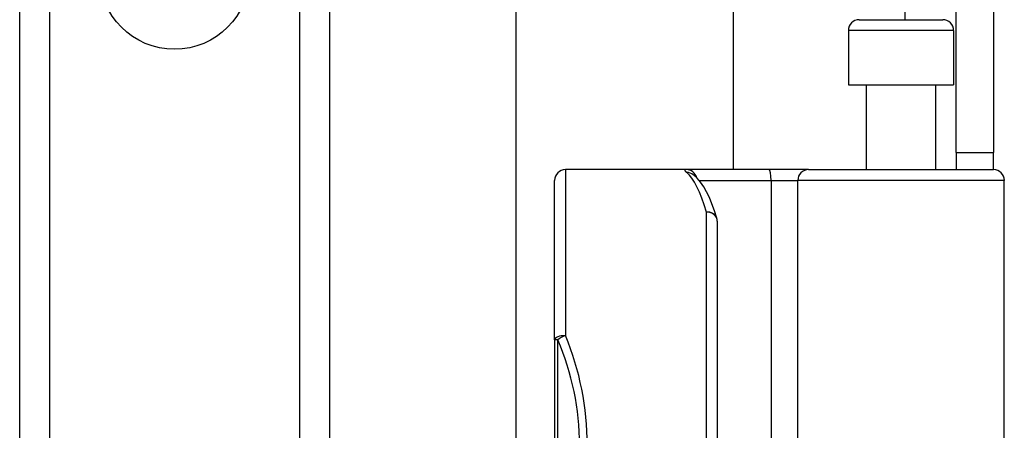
# Model space of a CAD drawing. Header units: inches. Extents: x 4 to 134, y 7 to 73.
# Tile 66 of 88: x 26.053 to 27.839, y 48.101 to 48.845. Entities that reach past the tile are written whole.
import ezdxf

# ---------------------------------------------------------------- set-up
doc = ezdxf.new("R2010")
doc.units = ezdxf.units.IN
doc.header["$MEASUREMENT"] = 0
doc.layers.add('Visible Edges(ANSI)', color=7, linetype='Continuous', lineweight=25)
doc.layers.add('Visible Tangent Edges(ANSI)', color=7, linetype='Continuous', lineweight=25)

msp = doc.modelspace()

# ---------------------------------------------------------------- linework, layer by layer
at = {"layer": 'Visible Edges(ANSI)'}
for p, q in [((26.9534, 47.7594), (26.9534, 50.755)), ((27.3471, 50.755), (27.3471, 48.5734)), ((26.0525, 17.105), (26.0525, 50.2389)), ((26.6145, 50.2389), (26.6145, 17.105)), ((27.7515, 48.6044), (27.7515, 48.9164)), ((27.8195, 48.9164), (27.8195, 48.6044)), ((27.5758, 48.8451), (27.7273, 48.8451)), ((27.5561, 48.8254), (27.5561, 48.727)), ((27.747, 48.8254), (27.747, 48.727)), ((27.5561, 48.727), (27.747, 48.727)), ((27.5886, 48.727), (27.5886, 48.5734)), ((27.7145, 48.727), (27.7145, 48.5734)), ((27.7515, 48.6044), (27.7515, 48.5734)), ((27.7515, 48.6044), (27.8195, 48.6044)), ((27.8195, 48.5734), (27.8195, 48.6044)), ((27.2622, 48.5734), (27.0427, 48.5734)), ((27.4116, 48.5734), (27.2622, 48.5734)), ((27.2749, 48.564), (27.2744, 48.5644)), ((27.484, 48.5734), (27.4116, 48.5734)), ((27.484, 48.5734), (27.8194, 48.5734)), ((27.023, 48.2645), (27.023, 48.5537)), ((27.839, 47.9691), (27.839, 48.5537)), ((27.3183, 48.4797), (27.3183, 48.0734)), ((27.023, 48.2645), (27.023, 46.3823))]:
    msp.add_line(p, q, dxfattribs=at)
at = {"layer": 'Visible Edges(ANSI)', "flags": 128}
msp.add_lwpolyline([(27.3175, 48.4855), (27.3131, 48.4988), (27.3086, 48.5112), (27.3039, 48.5225), (27.2989, 48.5328), (27.2936, 48.5421), (27.288, 48.5504), (27.2818, 48.5577), (27.2749, 48.564)], dxfattribs=at)
at = {"layer": 'Visible Edges(ANSI)'}
for centre, start, end in [((27.5758, 48.8254), 90, 180), ((27.7273, 48.8254), 0, 90), ((27.0427, 48.5537), 90, 180), ((27.8194, 48.5537), 0, 90), ((27.2986, 48.4797), 0, 17.0415)]:
    msp.add_arc(centre, 0.0197, start, end, dxfattribs=at)
at = {"layer": 'Visible Tangent Edges(ANSI)'}
for p, q in [((27.6585, 51.4124), (27.6585, 48.8451)), ((26.1064, 50.2389), (26.1064, 17.105)), ((26.5607, 17.105), (26.5607, 50.2389)), ((27.747, 48.8254), (27.5561, 48.8254)), ((27.0427, 48.5734), (27.0427, 48.2723)), ((27.2854, 48.5537), (27.4161, 48.5537)), ((27.4161, 48.5537), (27.4161, 47.9691)), ((27.4161, 48.5537), (27.4643, 48.5537)), ((27.839, 48.5537), (27.4643, 48.5537)), ((27.4643, 47.9691), (27.4643, 48.5537)), ((27.2986, 48.0734), (27.2986, 48.4963)), ((27.0288, 48.2645), (27.023, 48.2645)), ((27.0288, 46.3823), (27.0288, 48.2645))]:
    msp.add_line(p, q, dxfattribs=at)
at = {"layer": 'Visible Tangent Edges(ANSI)', "flags": 128}
msp.add_lwpolyline([(27.2622, 48.5734), (27.2617, 48.5734), (27.2612, 48.5734), (27.2608, 48.5733), (27.2605, 48.5733), (27.2602, 48.5732), (27.2599, 48.5731), (27.2597, 48.573), (27.2595, 48.5728), (27.2594, 48.5727), (27.2593, 48.5725), (27.2593, 48.5723), (27.2593, 48.572), (27.2593, 48.5718), (27.2594, 48.5715), (27.2596, 48.5713), (27.2598, 48.571), (27.26, 48.5707), (27.2603, 48.5703), (27.2606, 48.57), (27.2609, 48.5696), (27.2614, 48.5692), (27.2618, 48.5688), (27.2623, 48.5684), (27.2628, 48.5679)], dxfattribs=at)
at = {"layer": 'Visible Tangent Edges(ANSI)'}
msp.add_circle((26.3335, 48.9278), 0.1363, dxfattribs=at)
msp.add_arc((26.5881, 48.0734), 0.4803, 0, 23.4439, dxfattribs=at)
for centre, major_axis, ratio, start_param, end_param in [((27.2622, 48.5537), (0, 0.0197), 0.985236, 4.962801, 6.283185), ((27.2628, 48.5485), (0.012, 0.0156), 0.971402, 0, 0.672693), ((27.2491, 48.0734), (0, -0.5), 0.185699, 2.578938, 2.993098), ((27.4116, 48.5537), (0, 0.0197), 0.225879, 4.712389, 6.283185), ((27.484, 48.5537), (0, 0.0197), 0.998608, 0, 1.570796), ((27.2986, 48.4797), (0.0188, 0.0058), 0.834757, 0, 1.320298), ((27.2986, 48.4797), (0.0197, 0), 0.845842, 0, 1.570796), ((27.0427, 48.2645), (-0.0197, 0), 0.39785, 4.712389, 6.283185), ((27.0427, 48.2645), (0.0181, 0.0078), 0.369668, 1.411843, 2.276718), ((26.6021, 48.0734), (0, 0.5), 0.96063, 4.712389, 5.121562)]:
    msp.add_ellipse(centre, major_axis=major_axis, ratio=ratio, start_param=start_param, end_param=end_param, dxfattribs=at)

doc.saveas('drawing.dxf')
